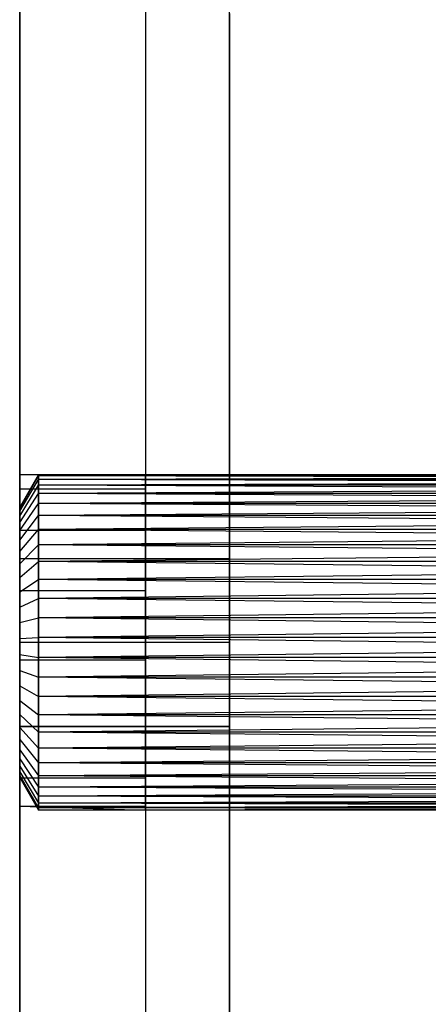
# Model space of a CAD drawing. Extents: x 1 to 115, y -55 to 55.
# Tile 2 of 86: x 0.55 to 5.42, y -4.31 to 7.43. Entities that reach past the tile are written whole.
import ezdxf

# ---------------------------------------------------------------- set-up
doc = ezdxf.new("R2010")
doc.units = 0
doc.header["$LTSCALE"] = 25.4
doc.layers.get('0').update_dxf_attribs({"linetype": 'CONTINUOUS'})

# ---------------------------------------------------------------- blocks, each defined once
blk = doc.blocks.new('NL2500025450_STL')
at = {"color": 0}
for p, q in [((0.55, -55, 243.81), (0.55, 55, 243.81)), ((0.55, 55, 213.81), (0.55, -55, 213.81)), ((0.55, -55, 243.81), (0.55, 55, 243.81)), ((0.55, 55, 213.81), (0.55, -55, 213.81)), ((0.55, 55, 43.81), (0.55, -55, 43.81)), ((0.55, -55, 93.81), (0.55, 55, 93.81)), ((0.55, -55, 93.81), (0.55, 55, 93.81)), ((0.55, 55, 43.81), (0.55, -55, 43.81)), ((2.05, 53.5, 43.81), (2.05, -53.5, 43.81)), ((2.05, 53.5, 92.81), (2.05, -53.5, 92.81)), ((2.05, 53.5, 43.81), (2.05, -53.5, 43.81)), ((2.05, 53.5, 92.81), (2.05, -53.5, 92.81)), ((3.05, -52.5, 45.61), (3.05, 52.5, 45.61)), ((3.05, -52.5, 45.61), (3.05, 52.5, 45.61)), ((3.05, 7.5, 43.81), (3.05, -7.5, 43.81)), ((3.05, 7.5, 43.81), (3.05, -7.5, 43.81)), ((0.55, 1.827, 52.996), (0.55, 2, 53.81)), ((0.55, 2, 53.81), (0.55, 1.827, 54.623)), ((2.05, 2, 53.81), (0.55, 2, 53.81)), ((0.55, 1.827, 52.996), (0.55, 2, 53.81)), ((2.05, 2, 53.81), (0.55, 2, 53.81)), ((0.55, 2, 53.81), (0.55, 1.827, 54.623)), ((0.55, 1.61, 53.81), (0.775, 2, 53.81)), ((0.55, 1.61, 53.81), (0.775, 2, 53.81)), ((0.775, 1.986, 54.046), (0.775, 2, 53.81)), ((0.775, 2, 53.81), (0.775, 1.986, 53.573)), ((0.775, 2, 53.81), (0.775, 1.986, 53.573)), ((0.775, 2, 53.81), (10.55, 1.996, 53.691)), ((10.55, 1.996, 53.928), (0.775, 2, 53.81)), ((0.775, 1.986, 54.046), (0.775, 2, 53.81)), ((10.55, 1.996, 53.928), (0.775, 2, 53.81)), ((10.55, 2, 53.81), (0.775, 2, 53.81)), ((10.55, 2, 53.81), (0.775, 2, 53.81)), ((0.775, 2, 53.81), (10.55, 1.996, 53.691)), ((10.55, 1.996, 53.691), (0.775, 1.986, 53.573)), ((10.55, 1.996, 53.691), (0.775, 1.986, 53.573)), ((10.55, 1.996, 53.928), (0.775, 1.986, 54.046)), ((10.55, 1.996, 53.928), (0.775, 1.986, 54.046)), ((2.05, 1.827, 54.623), (2.05, 2, 53.81)), ((2.05, 2, 53.81), (2.05, 1.827, 52.996)), ((2.05, 2, 53.81), (2.05, 1.827, 52.996)), ((2.05, 1.827, 54.623), (2.05, 2, 53.81)), ((0.55, 1.599, 54), (0.775, 1.986, 54.046)), ((0.55, 1.599, 54), (0.775, 1.986, 54.046)), ((0.55, 1.599, 53.619), (0.775, 1.986, 53.573)), ((0.55, 1.599, 53.619), (0.775, 1.986, 53.573)), ((0.55, 1.565, 54.188), (0.775, 1.944, 54.279)), ((0.55, 1.565, 54.188), (0.775, 1.944, 54.279)), ((0.55, 1.565, 53.431), (0.775, 1.944, 53.34)), ((0.55, 1.565, 53.431), (0.775, 1.944, 53.34)), ((0.775, 1.944, 54.279), (0.775, 1.986, 54.046)), ((0.775, 1.986, 53.573), (0.775, 1.944, 53.34)), ((10.55, 1.986, 53.573), (0.775, 1.986, 53.573)), ((10.55, 1.986, 53.573), (0.775, 1.986, 53.573)), ((10.55, 1.968, 53.456), (0.775, 1.986, 53.573)), ((10.55, 1.968, 53.456), (0.775, 1.986, 53.573)), ((0.775, 1.986, 53.573), (0.775, 1.944, 53.34)), ((10.55, 1.968, 54.163), (0.775, 1.986, 54.046)), ((0.775, 1.944, 54.279), (0.775, 1.986, 54.046)), ((10.55, 1.986, 54.046), (0.775, 1.986, 54.046)), ((10.55, 1.968, 54.163), (0.775, 1.986, 54.046)), ((10.55, 1.986, 54.046), (0.775, 1.986, 54.046)), ((10.55, 1.968, 53.456), (0.775, 1.944, 53.34)), ((10.55, 1.968, 53.456), (0.775, 1.944, 53.34)), ((10.55, 1.968, 54.163), (0.775, 1.944, 54.279)), ((10.55, 1.968, 54.163), (0.775, 1.944, 54.279)), ((0.775, 1.875, 54.506), (0.775, 1.944, 54.279)), ((0.775, 1.944, 53.34), (0.775, 1.875, 53.113)), ((10.55, 1.944, 53.34), (0.775, 1.944, 53.34)), ((10.55, 1.944, 53.34), (0.775, 1.944, 53.34)), ((10.55, 1.913, 53.225), (0.775, 1.944, 53.34)), ((10.55, 1.913, 53.225), (0.775, 1.944, 53.34)), ((0.775, 1.944, 53.34), (0.775, 1.875, 53.113)), ((10.55, 1.913, 54.394), (0.775, 1.944, 54.279)), ((0.775, 1.875, 54.506), (0.775, 1.944, 54.279)), ((10.55, 1.944, 54.279), (0.775, 1.944, 54.279)), ((10.55, 1.913, 54.394), (0.775, 1.944, 54.279)), ((10.55, 1.944, 54.279), (0.775, 1.944, 54.279)), ((10.55, 1.913, 53.225), (0.775, 1.875, 53.113)), ((10.55, 1.913, 53.225), (0.775, 1.875, 53.113)), ((10.55, 1.913, 54.394), (0.775, 1.875, 54.506)), ((10.55, 1.913, 54.394), (0.775, 1.875, 54.506)), ((0.55, 1.509, 54.37), (0.775, 1.875, 54.506)), ((0.55, 1.509, 54.37), (0.775, 1.875, 54.506)), ((0.55, 1.509, 53.249), (0.775, 1.875, 53.113)), ((0.55, 1.509, 53.249), (0.775, 1.875, 53.113)), ((0.55, 1.338, 52.323), (0.55, 1.827, 52.996)), ((0.55, 1.827, 54.623), (0.55, 1.338, 55.296)), ((2.05, 1.827, 52.996), (0.55, 1.827, 52.996)), ((0.55, 1.338, 52.323), (0.55, 1.827, 52.996)), ((2.05, 1.827, 52.996), (0.55, 1.827, 52.996)), ((2.05, 1.827, 54.623), (0.55, 1.827, 54.623)), ((2.05, 1.827, 54.623), (0.55, 1.827, 54.623)), ((0.55, 1.827, 54.623), (0.55, 1.338, 55.296)), ((0.55, 1.432, 54.545), (0.775, 1.779, 54.723)), ((0.55, 1.432, 54.545), (0.775, 1.779, 54.723)), ((0.55, 1.432, 53.074), (0.775, 1.779, 52.896)), ((0.55, 1.432, 53.074), (0.775, 1.779, 52.896)), ((0.775, 1.779, 54.723), (0.775, 1.875, 54.506)), ((0.775, 1.875, 53.113), (0.775, 1.779, 52.896)), ((10.55, 1.875, 53.113), (0.775, 1.875, 53.113)), ((10.55, 1.875, 53.113), (0.775, 1.875, 53.113)), ((10.55, 1.83, 53.003), (0.775, 1.875, 53.113)), ((10.55, 1.83, 53.003), (0.775, 1.875, 53.113)), ((0.775, 1.875, 53.113), (0.775, 1.779, 52.896)), ((10.55, 1.83, 54.616), (0.775, 1.875, 54.506)), ((0.775, 1.779, 54.723), (0.775, 1.875, 54.506)), ((10.55, 1.875, 54.506), (0.775, 1.875, 54.506)), ((10.55, 1.83, 54.616), (0.775, 1.875, 54.506)), ((10.55, 1.875, 54.506), (0.775, 1.875, 54.506)), ((10.55, 1.83, 53.003), (0.775, 1.779, 52.896)), ((10.55, 1.83, 53.003), (0.775, 1.779, 52.896)), ((10.55, 1.83, 54.616), (0.775, 1.779, 54.723)), ((10.55, 1.83, 54.616), (0.775, 1.779, 54.723)), ((0.775, 1.659, 54.927), (0.775, 1.779, 54.723)), ((0.775, 1.779, 52.896), (0.775, 1.659, 52.692)), ((10.55, 1.779, 52.896), (0.775, 1.779, 52.896)), ((10.55, 1.779, 52.896), (0.775, 1.779, 52.896)), ((10.55, 1.722, 52.793), (0.775, 1.779, 52.896)), ((10.55, 1.722, 52.793), (0.775, 1.779, 52.896)), ((0.775, 1.779, 52.896), (0.775, 1.659, 52.692)), ((10.55, 1.722, 54.827), (0.775, 1.779, 54.723)), ((0.775, 1.659, 54.927), (0.775, 1.779, 54.723)), ((10.55, 1.779, 54.723), (0.775, 1.779, 54.723)), ((10.55, 1.722, 54.827), (0.775, 1.779, 54.723)), ((10.55, 1.779, 54.723), (0.775, 1.779, 54.723)), ((2.05, 1.338, 55.296), (2.05, 1.827, 54.623)), ((2.05, 1.827, 52.996), (2.05, 1.338, 52.323)), ((2.05, 1.827, 52.996), (2.05, 1.338, 52.323)), ((2.05, 1.338, 55.296), (2.05, 1.827, 54.623)), ((0.55, 1.335, 54.709), (0.775, 1.659, 54.927)), ((0.55, 1.335, 54.709), (0.775, 1.659, 54.927)), ((0.55, 1.335, 52.91), (0.775, 1.659, 52.692)), ((0.55, 1.335, 52.91), (0.775, 1.659, 52.692)), ((10.55, 1.722, 52.793), (0.775, 1.659, 52.692)), ((10.55, 1.722, 52.793), (0.775, 1.659, 52.692)), ((10.55, 1.722, 54.827), (0.775, 1.659, 54.927)), ((10.55, 1.722, 54.827), (0.775, 1.659, 54.927)), ((0.775, 1.515, 55.115), (0.775, 1.659, 54.927)), ((0.775, 1.659, 52.692), (0.775, 1.515, 52.504)), ((10.55, 1.659, 52.692), (0.775, 1.659, 52.692)), ((10.55, 1.659, 52.692), (0.775, 1.659, 52.692)), ((10.55, 1.59, 52.596), (0.775, 1.659, 52.692)), ((10.55, 1.59, 52.596), (0.775, 1.659, 52.692)), ((0.775, 1.659, 52.692), (0.775, 1.515, 52.504)), ((10.55, 1.59, 55.023), (0.775, 1.659, 54.927)), ((0.775, 1.515, 55.115), (0.775, 1.659, 54.927)), ((10.55, 1.659, 54.927), (0.775, 1.659, 54.927)), ((10.55, 1.59, 55.023), (0.775, 1.659, 54.927)), ((10.55, 1.659, 54.927), (0.775, 1.659, 54.927)), ((0.55, 1.599, 54), (0.55, 1.61, 53.81)), ((0.55, 1.61, 53.81), (0.55, 1.599, 53.619)), ((0.55, 1.599, 54), (0.55, 1.61, 53.81)), ((0.55, 1.61, 53.81), (0.55, 1.599, 53.619)), ((0.55, 1.599, 53.619), (0.55, 1.565, 53.431)), ((0.55, 1.565, 54.188), (0.55, 1.599, 54)), ((0.55, 1.565, 54.188), (0.55, 1.599, 54)), ((0.55, 1.599, 53.619), (0.55, 1.565, 53.431)), ((0.55, 1.565, 53.431), (0.55, 1.509, 53.249)), ((0.55, 1.509, 54.37), (0.55, 1.565, 54.188)), ((0.55, 1.509, 54.37), (0.55, 1.565, 54.188)), ((0.55, 1.565, 53.431), (0.55, 1.509, 53.249)), ((10.55, 1.59, 52.596), (0.775, 1.515, 52.504)), ((10.55, 1.59, 52.596), (0.775, 1.515, 52.504)), ((10.55, 1.59, 55.023), (0.775, 1.515, 55.115)), ((10.55, 1.59, 55.023), (0.775, 1.515, 55.115)), ((0.55, 1.22, 54.861), (0.775, 1.515, 55.115)), ((0.55, 1.22, 54.861), (0.775, 1.515, 55.115)), ((0.55, 1.22, 52.759), (0.775, 1.515, 52.504)), ((0.55, 1.22, 52.759), (0.775, 1.515, 52.504)), ((0.55, 1.509, 53.249), (0.55, 1.432, 53.074)), ((0.55, 1.432, 54.545), (0.55, 1.509, 54.37)), ((0.55, 1.432, 54.545), (0.55, 1.509, 54.37)), ((0.55, 1.509, 53.249), (0.55, 1.432, 53.074)), ((0.55, 1.432, 53.074), (0.55, 1.335, 52.91)), ((0.55, 1.335, 54.709), (0.55, 1.432, 54.545)), ((0.55, 1.335, 54.709), (0.55, 1.432, 54.545)), ((0.55, 1.432, 53.074), (0.55, 1.335, 52.91)), ((0.775, 1.35, 55.285), (0.775, 1.515, 55.115)), ((0.775, 1.515, 52.504), (0.775, 1.35, 52.334)), ((10.55, 1.515, 52.504), (0.775, 1.515, 52.504)), ((10.55, 1.515, 52.504), (0.775, 1.515, 52.504)), ((10.55, 1.435, 52.416), (0.775, 1.515, 52.504)), ((10.55, 1.435, 52.416), (0.775, 1.515, 52.504)), ((0.775, 1.515, 52.504), (0.775, 1.35, 52.334)), ((10.55, 1.435, 55.203), (0.775, 1.515, 55.115)), ((0.775, 1.35, 55.285), (0.775, 1.515, 55.115)), ((10.55, 1.515, 55.115), (0.775, 1.515, 55.115)), ((10.55, 1.435, 55.203), (0.775, 1.515, 55.115)), ((10.55, 1.515, 55.115), (0.775, 1.515, 55.115)), ((10.55, 1.435, 52.416), (0.775, 1.35, 52.334)), ((10.55, 1.435, 52.416), (0.775, 1.35, 52.334)), ((10.55, 1.435, 55.203), (0.775, 1.35, 55.285)), ((10.55, 1.435, 55.203), (0.775, 1.35, 55.285)), ((0.55, 1.087, 54.997), (0.775, 1.35, 55.285)), ((0.55, 1.087, 54.997), (0.775, 1.35, 55.285)), ((0.55, 1.087, 52.622), (0.775, 1.35, 52.334)), ((0.55, 1.087, 52.622), (0.775, 1.35, 52.334)), ((0.55, 0.618, 51.907), (0.55, 1.338, 52.323)), ((0.55, 1.338, 55.296), (0.55, 0.618, 55.712)), ((2.05, 1.338, 52.323), (0.55, 1.338, 52.323)), ((0.55, 0.618, 51.907), (0.55, 1.338, 52.323)), ((2.05, 1.338, 52.323), (0.55, 1.338, 52.323)), ((2.05, 1.338, 55.296), (0.55, 1.338, 55.296)), ((2.05, 1.338, 55.296), (0.55, 1.338, 55.296)), ((0.55, 1.338, 55.296), (0.55, 0.618, 55.712)), ((0.55, 1.335, 52.91), (0.55, 1.22, 52.759)), ((0.55, 1.22, 54.861), (0.55, 1.335, 54.709)), ((0.55, 1.22, 54.861), (0.55, 1.335, 54.709)), ((0.55, 1.335, 52.91), (0.55, 1.22, 52.759)), ((0.775, 1.166, 55.435), (0.775, 1.35, 55.285)), ((0.775, 1.35, 52.334), (0.775, 1.166, 52.185)), ((10.55, 1.35, 52.334), (0.775, 1.35, 52.334)), ((10.55, 1.35, 52.334), (0.775, 1.35, 52.334)), ((10.55, 1.26, 52.257), (0.775, 1.35, 52.334)), ((10.55, 1.26, 52.257), (0.775, 1.35, 52.334)), ((0.775, 1.35, 52.334), (0.775, 1.166, 52.185)), ((10.55, 1.26, 55.363), (0.775, 1.35, 55.285)), ((0.775, 1.166, 55.435), (0.775, 1.35, 55.285)), ((10.55, 1.35, 55.285), (0.775, 1.35, 55.285)), ((10.55, 1.26, 55.363), (0.775, 1.35, 55.285)), ((10.55, 1.35, 55.285), (0.775, 1.35, 55.285)), ((2.05, 0.618, 55.712), (2.05, 1.338, 55.296)), ((2.05, 1.338, 52.323), (2.05, 0.618, 51.907)), ((2.05, 1.338, 52.323), (2.05, 0.618, 51.907)), ((2.05, 0.618, 55.712), (2.05, 1.338, 55.296)), ((0.55, 1.22, 52.759), (0.55, 1.087, 52.622)), ((0.55, 1.087, 54.997), (0.55, 1.22, 54.861)), ((0.55, 1.087, 54.997), (0.55, 1.22, 54.861)), ((0.55, 1.22, 52.759), (0.55, 1.087, 52.622)), ((10.55, 1.26, 52.257), (0.775, 1.166, 52.185)), ((10.55, 1.26, 52.257), (0.775, 1.166, 52.185)), ((10.55, 1.26, 55.363), (0.775, 1.166, 55.435)), ((10.55, 1.26, 55.363), (0.775, 1.166, 55.435)), ((0.55, 0.939, 55.118), (0.775, 1.166, 55.435)), ((0.55, 0.939, 55.118), (0.775, 1.166, 55.435)), ((0.55, 0.939, 52.501), (0.775, 1.166, 52.185)), ((0.55, 0.939, 52.501), (0.775, 1.166, 52.185)), ((0.55, 1.087, 52.622), (0.55, 0.939, 52.501)), ((0.55, 0.939, 55.118), (0.55, 1.087, 54.997)), ((0.55, 0.939, 55.118), (0.55, 1.087, 54.997)), ((0.55, 1.087, 52.622), (0.55, 0.939, 52.501)), ((0.775, 0.966, 55.561), (0.775, 1.166, 55.435)), ((0.775, 1.166, 52.185), (0.775, 0.966, 52.058)), ((10.55, 1.166, 52.185), (0.775, 1.166, 52.185)), ((10.55, 1.166, 52.185), (0.775, 1.166, 52.185)), ((10.55, 1.068, 52.118), (0.775, 1.166, 52.185)), ((10.55, 1.068, 52.118), (0.775, 1.166, 52.185)), ((0.775, 1.166, 52.185), (0.775, 0.966, 52.058)), ((10.55, 1.068, 55.501), (0.775, 1.166, 55.435)), ((0.775, 0.966, 55.561), (0.775, 1.166, 55.435)), ((10.55, 1.166, 55.435), (0.775, 1.166, 55.435)), ((10.55, 1.068, 55.501), (0.775, 1.166, 55.435)), ((10.55, 1.166, 55.435), (0.775, 1.166, 55.435)), ((10.55, 1.068, 52.118), (0.775, 0.966, 52.058)), ((10.55, 1.068, 52.118), (0.775, 0.966, 52.058)), ((10.55, 1.068, 55.501), (0.775, 0.966, 55.561)), ((10.55, 1.068, 55.501), (0.775, 0.966, 55.561)), ((0.55, 0, 52.655), (0.55, 1, 53.232)), ((0.55, 1, 53.232), (0.55, 1, 54.387)), ((0.55, 1, 54.387), (0.55, 0, 54.964)), ((3.05, 1, 53.232), (0.55, 1, 53.232)), ((0.55, 0, 52.655), (0.55, 1, 53.232)), ((3.05, 1, 54.387), (0.55, 1, 54.387)), ((0.55, 1, 53.232), (0.55, 1, 54.387)), ((3.05, 1, 53.232), (0.55, 1, 53.232)), ((0.55, 1, 54.387), (0.55, 0, 54.964)), ((3.05, 1, 54.387), (0.55, 1, 54.387)), ((0.55, 0.777, 55.22), (0.775, 0.966, 55.561)), ((0.55, 0.777, 55.22), (0.775, 0.966, 55.561)), ((0.55, 0.777, 52.4), (0.775, 0.966, 52.058)), ((0.55, 0.777, 52.4), (0.775, 0.966, 52.058)), ((0.775, 0.752, 55.663), (0.775, 0.966, 55.561)), ((0.775, 0.966, 52.058), (0.775, 0.752, 51.956)), ((10.55, 0.966, 52.058), (0.775, 0.966, 52.058)), ((10.55, 0.966, 52.058), (0.775, 0.966, 52.058)), ((10.55, 0.86, 52.004), (0.775, 0.966, 52.058)), ((10.55, 0.86, 52.004), (0.775, 0.966, 52.058)), ((0.775, 0.966, 52.058), (0.775, 0.752, 51.956)), ((10.55, 0.86, 55.615), (0.775, 0.966, 55.561)), ((0.775, 0.752, 55.663), (0.775, 0.966, 55.561)), ((10.55, 0.966, 55.561), (0.775, 0.966, 55.561)), ((10.55, 0.86, 55.615), (0.775, 0.966, 55.561)), ((10.55, 0.966, 55.561), (0.775, 0.966, 55.561)), ((3.05, 0, 52.655), (3.05, 1, 53.232)), ((3.05, 1, 53.232), (3.05, 1, 54.387)), ((3.05, 1, 54.387), (3.05, 0, 54.964)), ((3.05, 0, 52.655), (3.05, 1, 53.232)), ((3.05, 1, 54.387), (3.05, 0, 54.964)), ((3.05, 1, 53.232), (3.05, 1, 54.387)), ((0.55, 0.939, 52.501), (0.55, 0.777, 52.4)), ((0.55, 0.777, 55.22), (0.55, 0.939, 55.118)), ((0.55, 0.777, 55.22), (0.55, 0.939, 55.118)), ((0.55, 0.939, 52.501), (0.55, 0.777, 52.4)), ((10.55, 0.86, 52.004), (0.775, 0.752, 51.956)), ((10.55, 0.86, 52.004), (0.775, 0.752, 51.956)), ((10.55, 0.86, 55.615), (0.775, 0.752, 55.663)), ((10.55, 0.86, 55.615), (0.775, 0.752, 55.663)), ((0.55, 0.777, 52.4), (0.55, 0.605, 52.318)), ((0.55, 0.605, 55.302), (0.55, 0.777, 55.22)), ((0.55, 0.605, 55.302), (0.55, 0.777, 55.22)), ((0.55, 0.777, 52.4), (0.55, 0.605, 52.318)), ((0.55, 0.605, 55.302), (0.775, 0.752, 55.663)), ((0.55, 0.605, 55.302), (0.775, 0.752, 55.663)), ((0.55, 0.605, 52.318), (0.775, 0.752, 51.956)), ((0.55, 0.605, 52.318), (0.775, 0.752, 51.956)), ((0.775, 0.527, 55.739), (0.775, 0.752, 55.663)), ((0.775, 0.752, 51.956), (0.775, 0.527, 51.88)), ((10.55, 0.752, 51.956), (0.775, 0.752, 51.956)), ((10.55, 0.752, 51.956), (0.775, 0.752, 51.956)), ((10.55, 0.641, 51.915), (0.775, 0.752, 51.956)), ((10.55, 0.641, 51.915), (0.775, 0.752, 51.956)), ((0.775, 0.752, 51.956), (0.775, 0.527, 51.88)), ((10.55, 0.641, 55.704), (0.775, 0.752, 55.663)), ((0.775, 0.527, 55.739), (0.775, 0.752, 55.663)), ((10.55, 0.752, 55.663), (0.775, 0.752, 55.663)), ((10.55, 0.641, 55.704), (0.775, 0.752, 55.663)), ((10.55, 0.752, 55.663), (0.775, 0.752, 55.663)), ((0.55, -0.209, 51.821), (0.55, 0.618, 51.907)), ((0.55, 0.618, 55.712), (0.55, -0.209, 55.799)), ((2.05, 0.618, 51.907), (0.55, 0.618, 51.907)), ((0.55, -0.209, 51.821), (0.55, 0.618, 51.907)), ((2.05, 0.618, 51.907), (0.55, 0.618, 51.907)), ((2.05, 0.618, 55.712), (0.55, 0.618, 55.712)), ((2.05, 0.618, 55.712), (0.55, 0.618, 55.712)), ((0.55, 0.618, 55.712), (0.55, -0.209, 55.799)), ((0.55, 0.605, 52.318), (0.55, 0.424, 52.257)), ((0.55, 0.424, 55.363), (0.55, 0.605, 55.302)), ((0.55, 0.424, 55.363), (0.55, 0.605, 55.302)), ((0.55, 0.605, 52.318), (0.55, 0.424, 52.257)), ((10.55, 0.641, 51.915), (0.775, 0.527, 51.88)), ((10.55, 0.641, 51.915), (0.775, 0.527, 51.88)), ((10.55, 0.641, 55.704), (0.775, 0.527, 55.739)), ((10.55, 0.641, 55.704), (0.775, 0.527, 55.739)), ((2.05, -0.209, 55.799), (2.05, 0.618, 55.712)), ((2.05, 0.618, 51.907), (2.05, -0.209, 51.821)), ((2.05, 0.618, 51.907), (2.05, -0.209, 51.821)), ((2.05, -0.209, 55.799), (2.05, 0.618, 55.712)), ((0.55, 0.424, 55.363), (0.775, 0.527, 55.739)), ((0.55, 0.424, 55.363), (0.775, 0.527, 55.739)), ((0.55, 0.424, 52.257), (0.775, 0.527, 51.88)), ((0.55, 0.424, 52.257), (0.775, 0.527, 51.88)), ((0.775, 0.295, 55.788), (0.775, 0.527, 55.739)), ((0.775, 0.527, 51.88), (0.775, 0.295, 51.831)), ((10.55, 0.527, 51.88), (0.775, 0.527, 51.88)), ((10.55, 0.527, 51.88), (0.775, 0.527, 51.88)), ((10.55, 0.412, 51.852), (0.775, 0.527, 51.88)), ((10.55, 0.412, 51.852), (0.775, 0.527, 51.88)), ((0.775, 0.527, 51.88), (0.775, 0.295, 51.831)), ((10.55, 0.412, 55.767), (0.775, 0.527, 55.739)), ((0.775, 0.295, 55.788), (0.775, 0.527, 55.739)), ((10.55, 0.527, 55.739), (0.775, 0.527, 55.739)), ((10.55, 0.412, 55.767), (0.775, 0.527, 55.739)), ((10.55, 0.527, 55.739), (0.775, 0.527, 55.739)), ((0.55, 0.424, 52.257), (0.55, 0.238, 52.217)), ((0.55, 0.238, 55.402), (0.55, 0.424, 55.363)), ((0.55, 0.238, 55.402), (0.55, 0.424, 55.363)), ((0.55, 0.424, 52.257), (0.55, 0.238, 52.217)), ((10.55, 0.412, 51.852), (0.775, 0.295, 51.831)), ((10.55, 0.412, 51.852), (0.775, 0.295, 51.831)), ((10.55, 0.412, 55.767), (0.775, 0.295, 55.788)), ((10.55, 0.412, 55.767), (0.775, 0.295, 55.788)), ((0.55, 0.238, 55.402), (0.775, 0.295, 55.788)), ((0.55, 0.238, 55.402), (0.775, 0.295, 55.788)), ((0.55, 0.238, 52.217), (0.775, 0.295, 51.831)), ((0.55, 0.238, 52.217), (0.775, 0.295, 51.831)), ((0.55, 0.238, 52.217), (0.55, 0.048, 52.2)), ((0.55, 0.048, 55.419), (0.55, 0.238, 55.402)), ((0.55, 0.048, 55.419), (0.55, 0.238, 55.402)), ((0.55, 0.238, 52.217), (0.55, 0.048, 52.2)), ((0.775, 0.059, 55.809), (0.775, 0.295, 55.788)), ((0.775, 0.295, 51.831), (0.775, 0.059, 51.81)), ((10.55, 0.295, 51.831), (0.775, 0.295, 51.831)), ((10.55, 0.295, 51.831), (0.775, 0.295, 51.831)), ((10.55, 0.178, 51.817), (0.775, 0.295, 51.831)), ((10.55, 0.178, 51.817), (0.775, 0.295, 51.831)), ((0.775, 0.295, 51.831), (0.775, 0.059, 51.81)), ((10.55, 0.178, 55.802), (0.775, 0.295, 55.788)), ((0.775, 0.059, 55.809), (0.775, 0.295, 55.788)), ((10.55, 0.295, 55.788), (0.775, 0.295, 55.788)), ((10.55, 0.178, 55.802), (0.775, 0.295, 55.788)), ((10.55, 0.295, 55.788), (0.775, 0.295, 55.788)), ((10.55, 0.178, 51.817), (0.775, 0.059, 51.81)), ((10.55, 0.178, 51.817), (0.775, 0.059, 51.81)), ((10.55, 0.178, 55.802), (0.775, 0.059, 55.809)), ((10.55, 0.178, 55.802), (0.775, 0.059, 55.809)), ((0.55, 0.048, 55.419), (0.775, 0.059, 55.809)), ((0.55, 0.048, 55.419), (0.775, 0.059, 55.809)), ((0.55, 0.048, 52.2), (0.775, 0.059, 51.81)), ((0.55, 0.048, 52.2), (0.775, 0.059, 51.81)), ((0.55, 0.048, 52.2), (0.55, -0.143, 52.206)), ((0.55, -0.143, 55.413), (0.55, 0.048, 55.419)), ((0.55, -0.143, 55.413), (0.55, 0.048, 55.419)), ((0.55, 0.048, 52.2), (0.55, -0.143, 52.206)), ((0.775, -0.178, 55.802), (0.775, 0.059, 55.809)), ((0.775, 0.059, 51.81), (0.775, -0.178, 51.817)), ((10.55, 0.059, 51.81), (0.775, 0.059, 51.81)), ((10.55, 0.059, 51.81), (0.775, 0.059, 51.81)), ((10.55, -0.059, 51.81), (0.775, 0.059, 51.81)), ((10.55, -0.059, 51.81), (0.775, 0.059, 51.81)), ((0.775, 0.059, 51.81), (0.775, -0.178, 51.817)), ((10.55, -0.059, 55.809), (0.775, 0.059, 55.809)), ((0.775, -0.178, 55.802), (0.775, 0.059, 55.809)), ((10.55, 0.059, 55.809), (0.775, 0.059, 55.809)), ((10.55, -0.059, 55.809), (0.775, 0.059, 55.809)), ((10.55, 0.059, 55.809), (0.775, 0.059, 55.809)), ((0.55, 0, 54.964), (0.55, -1, 54.387)), ((0.55, -1, 53.232), (0.55, 0, 52.655)), ((3.05, 0, 52.655), (0.55, 0, 52.655)), ((0.55, -1, 53.232), (0.55, 0, 52.655)), ((3.05, 0, 52.655), (0.55, 0, 52.655)), ((3.05, 0, 54.964), (0.55, 0, 54.964)), ((0.55, 0, 54.964), (0.55, -1, 54.387)), ((3.05, 0, 54.964), (0.55, 0, 54.964)), ((10.55, -0.059, 51.81), (0.775, -0.178, 51.817)), ((10.55, -0.059, 51.81), (0.775, -0.178, 51.817)), ((10.55, -0.059, 55.809), (0.775, -0.178, 55.802)), ((10.55, -0.059, 55.809), (0.775, -0.178, 55.802)), ((3.05, -1, 53.232), (3.05, 0, 52.655)), ((3.05, 0, 54.964), (3.05, -1, 54.387)), ((3.05, -1, 53.232), (3.05, 0, 52.655)), ((3.05, 0, 54.964), (3.05, -1, 54.387)), ((0.55, -0.143, 52.206), (0.55, -0.332, 52.234)), ((0.55, -0.332, 55.385), (0.55, -0.143, 55.413)), ((0.55, -0.143, 55.413), (0.775, -0.178, 55.802)), ((0.55, -0.332, 55.385), (0.55, -0.143, 55.413)), ((0.55, -0.143, 55.413), (0.775, -0.178, 55.802)), ((0.55, -0.143, 52.206), (0.55, -0.332, 52.234)), ((0.55, -0.143, 52.206), (0.775, -0.178, 51.817)), ((0.55, -0.143, 52.206), (0.775, -0.178, 51.817)), ((0.55, -0.209, 55.799), (0.55, -1, 55.542)), ((0.55, -1, 52.078), (0.55, -0.209, 51.821)), ((2.05, -0.209, 51.821), (0.55, -0.209, 51.821)), ((0.55, -1, 52.078), (0.55, -0.209, 51.821)), ((2.05, -0.209, 51.821), (0.55, -0.209, 51.821)), ((2.05, -0.209, 55.799), (0.55, -0.209, 55.799)), ((2.05, -0.209, 55.799), (0.55, -0.209, 55.799)), ((0.55, -0.209, 55.799), (0.55, -1, 55.542)), ((0.775, -0.412, 55.767), (0.775, -0.178, 55.802)), ((0.775, -0.178, 51.817), (0.775, -0.412, 51.852)), ((10.55, -0.178, 51.817), (0.775, -0.178, 51.817)), ((10.55, -0.178, 51.817), (0.775, -0.178, 51.817)), ((10.55, -0.295, 51.831), (0.775, -0.178, 51.817)), ((10.55, -0.295, 51.831), (0.775, -0.178, 51.817)), ((0.775, -0.178, 51.817), (0.775, -0.412, 51.852)), ((10.55, -0.295, 55.788), (0.775, -0.178, 55.802)), ((0.775, -0.412, 55.767), (0.775, -0.178, 55.802)), ((10.55, -0.178, 55.802), (0.775, -0.178, 55.802)), ((10.55, -0.295, 55.788), (0.775, -0.178, 55.802)), ((10.55, -0.178, 55.802), (0.775, -0.178, 55.802)), ((2.05, -1, 55.542), (2.05, -0.209, 55.799)), ((2.05, -0.209, 51.821), (2.05, -1, 52.078)), ((2.05, -0.209, 51.821), (2.05, -1, 52.078)), ((2.05, -1, 55.542), (2.05, -0.209, 55.799)), ((0.55, -0.332, 52.234), (0.55, -0.516, 52.284)), ((0.55, -0.516, 55.335), (0.55, -0.332, 55.385)), ((0.55, -0.332, 55.385), (0.775, -0.412, 55.767)), ((0.55, -0.516, 55.335), (0.55, -0.332, 55.385)), ((0.55, -0.332, 55.385), (0.775, -0.412, 55.767)), ((0.55, -0.332, 52.234), (0.55, -0.516, 52.284)), ((0.55, -0.332, 52.234), (0.775, -0.412, 51.852)), ((0.55, -0.332, 52.234), (0.775, -0.412, 51.852)), ((10.55, -0.295, 51.831), (0.775, -0.412, 51.852)), ((10.55, -0.295, 51.831), (0.775, -0.412, 51.852)), ((10.55, -0.295, 55.788), (0.775, -0.412, 55.767)), ((10.55, -0.295, 55.788), (0.775, -0.412, 55.767)), ((0.775, -0.641, 55.704), (0.775, -0.412, 55.767)), ((0.775, -0.412, 51.852), (0.775, -0.641, 51.915)), ((10.55, -0.412, 51.852), (0.775, -0.412, 51.852)), ((10.55, -0.412, 51.852), (0.775, -0.412, 51.852)), ((10.55, -0.527, 51.88), (0.775, -0.412, 51.852)), ((10.55, -0.527, 51.88), (0.775, -0.412, 51.852)), ((0.775, -0.412, 51.852), (0.775, -0.641, 51.915)), ((10.55, -0.527, 55.739), (0.775, -0.412, 55.767)), ((0.775, -0.641, 55.704), (0.775, -0.412, 55.767)), ((10.55, -0.412, 55.767), (0.775, -0.412, 55.767)), ((10.55, -0.527, 55.739), (0.775, -0.412, 55.767)), ((10.55, -0.412, 55.767), (0.775, -0.412, 55.767)), ((0.55, -0.516, 52.284), (0.55, -0.692, 52.356)), ((0.55, -0.692, 55.263), (0.55, -0.516, 55.335)), ((0.55, -0.516, 55.335), (0.775, -0.641, 55.704)), ((0.55, -0.692, 55.263), (0.55, -0.516, 55.335)), ((0.55, -0.516, 55.335), (0.775, -0.641, 55.704)), ((0.55, -0.516, 52.284), (0.55, -0.692, 52.356)), ((0.55, -0.516, 52.284), (0.775, -0.641, 51.915)), ((0.55, -0.516, 52.284), (0.775, -0.641, 51.915)), ((10.55, -0.527, 51.88), (0.775, -0.641, 51.915)), ((10.55, -0.527, 51.88), (0.775, -0.641, 51.915)), ((10.55, -0.527, 55.739), (0.775, -0.641, 55.704)), ((10.55, -0.527, 55.739), (0.775, -0.641, 55.704)), ((0.55, -0.692, 52.356), (0.55, -0.859, 52.448)), ((0.55, -0.859, 55.171), (0.55, -0.692, 55.263)), ((0.55, -0.692, 55.263), (0.775, -0.86, 55.615)), ((0.55, -0.859, 55.171), (0.55, -0.692, 55.263)), ((0.55, -0.692, 55.263), (0.775, -0.86, 55.615)), ((0.55, -0.692, 52.356), (0.55, -0.859, 52.448)), ((0.55, -0.692, 52.356), (0.775, -0.86, 52.004)), ((0.55, -0.692, 52.356), (0.775, -0.86, 52.004)), ((0.775, -0.86, 55.615), (0.775, -0.641, 55.704)), ((0.775, -0.641, 51.915), (0.775, -0.86, 52.004)), ((10.55, -0.641, 51.915), (0.775, -0.641, 51.915)), ((10.55, -0.641, 51.915), (0.775, -0.641, 51.915)), ((10.55, -0.752, 51.956), (0.775, -0.641, 51.915)), ((10.55, -0.752, 51.956), (0.775, -0.641, 51.915)), ((0.775, -0.641, 51.915), (0.775, -0.86, 52.004)), ((10.55, -0.752, 55.663), (0.775, -0.641, 55.704)), ((0.775, -0.86, 55.615), (0.775, -0.641, 55.704)), ((10.55, -0.641, 55.704), (0.775, -0.641, 55.704)), ((10.55, -0.752, 55.663), (0.775, -0.641, 55.704)), ((10.55, -0.641, 55.704), (0.775, -0.641, 55.704)), ((10.55, -0.752, 51.956), (0.775, -0.86, 52.004)), ((10.55, -0.752, 51.956), (0.775, -0.86, 52.004)), ((10.55, -0.752, 55.663), (0.775, -0.86, 55.615)), ((10.55, -0.752, 55.663), (0.775, -0.86, 55.615)), ((0.55, -0.859, 52.448), (0.55, -1.014, 52.559)), ((0.55, -1.014, 55.06), (0.55, -0.859, 55.171)), ((0.55, -0.859, 55.171), (0.775, -1.068, 55.501)), ((0.55, -1.014, 55.06), (0.55, -0.859, 55.171)), ((0.55, -0.859, 55.171), (0.775, -1.068, 55.501)), ((0.55, -0.859, 52.448), (0.55, -1.014, 52.559)), ((0.55, -0.859, 52.448), (0.775, -1.068, 52.118)), ((0.55, -0.859, 52.448), (0.775, -1.068, 52.118)), ((0.775, -1.068, 55.501), (0.775, -0.86, 55.615)), ((0.775, -0.86, 52.004), (0.775, -1.068, 52.118)), ((10.55, -0.86, 52.004), (0.775, -0.86, 52.004)), ((10.55, -0.86, 52.004), (0.775, -0.86, 52.004)), ((10.55, -0.966, 52.058), (0.775, -0.86, 52.004)), ((10.55, -0.966, 52.058), (0.775, -0.86, 52.004)), ((0.775, -0.86, 52.004), (0.775, -1.068, 52.118)), ((10.55, -0.966, 55.561), (0.775, -0.86, 55.615)), ((0.775, -1.068, 55.501), (0.775, -0.86, 55.615)), ((10.55, -0.86, 55.615), (0.775, -0.86, 55.615)), ((10.55, -0.966, 55.561), (0.775, -0.86, 55.615)), ((10.55, -0.86, 55.615), (0.775, -0.86, 55.615)), ((0.55, -1, 55.542), (0.55, -1.618, 54.985)), ((0.55, -1.618, 52.634), (0.55, -1, 52.078)), ((2.05, -1, 52.078), (0.55, -1, 52.078)), ((0.55, -1.618, 52.634), (0.55, -1, 52.078)), ((2.05, -1, 52.078), (0.55, -1, 52.078)), ((2.05, -1, 55.542), (0.55, -1, 55.542)), ((2.05, -1, 55.542), (0.55, -1, 55.542)), ((0.55, -1, 55.542), (0.55, -1.618, 54.985)), ((0.55, -1, 54.387), (0.55, -1, 53.232)), ((0.55, -1, 53.232), (3.05, -1, 53.232)), ((3.05, -1, 54.387), (0.55, -1, 54.387)), ((0.55, -1, 53.232), (3.05, -1, 53.232)), ((0.55, -1, 54.387), (0.55, -1, 53.232)), ((3.05, -1, 54.387), (0.55, -1, 54.387)), ((0.55, -1.014, 52.559), (0.55, -1.155, 52.688)), ((0.55, -1.155, 54.931), (0.55, -1.014, 55.06)), ((0.55, -1.014, 55.06), (0.775, -1.26, 55.363)), ((0.55, -1.155, 54.931), (0.55, -1.014, 55.06)), ((0.55, -1.014, 55.06), (0.775, -1.26, 55.363)), ((0.55, -1.014, 52.559), (0.55, -1.155, 52.688)), ((0.55, -1.014, 52.559), (0.775, -1.26, 52.257)), ((0.55, -1.014, 52.559), (0.775, -1.26, 52.257)), ((10.55, -0.966, 52.058), (0.775, -1.068, 52.118)), ((10.55, -0.966, 52.058), (0.775, -1.068, 52.118)), ((10.55, -0.966, 55.561), (0.775, -1.068, 55.501)), ((10.55, -0.966, 55.561), (0.775, -1.068, 55.501)), ((2.05, -1.618, 54.985), (2.05, -1, 55.542)), ((2.05, -1, 52.078), (2.05, -1.618, 52.634)), ((2.05, -1, 52.078), (2.05, -1.618, 52.634)), ((2.05, -1.618, 54.985), (2.05, -1, 55.542)), ((3.05, -1, 54.387), (3.05, -1, 53.232)), ((3.05, -1, 54.387), (3.05, -1, 53.232)), ((0.55, -1.155, 52.688), (0.55, -1.28, 52.833)), ((0.55, -1.28, 54.787), (0.55, -1.155, 54.931)), ((0.55, -1.155, 54.931), (0.775, -1.435, 55.203)), ((0.55, -1.28, 54.787), (0.55, -1.155, 54.931)), ((0.55, -1.155, 54.931), (0.775, -1.435, 55.203)), ((0.55, -1.155, 52.688), (0.55, -1.28, 52.833)), ((0.55, -1.155, 52.688), (0.775, -1.435, 52.416)), ((0.55, -1.155, 52.688), (0.775, -1.435, 52.416)), ((0.775, -1.26, 55.363), (0.775, -1.068, 55.501)), ((0.775, -1.068, 52.118), (0.775, -1.26, 52.257)), ((10.55, -1.068, 52.118), (0.775, -1.068, 52.118)), ((10.55, -1.068, 52.118), (0.775, -1.068, 52.118)), ((10.55, -1.166, 52.185), (0.775, -1.068, 52.118)), ((10.55, -1.166, 52.185), (0.775, -1.068, 52.118)), ((0.775, -1.068, 52.118), (0.775, -1.26, 52.257)), ((10.55, -1.166, 55.435), (0.775, -1.068, 55.501)), ((0.775, -1.26, 55.363), (0.775, -1.068, 55.501)), ((10.55, -1.068, 55.501), (0.775, -1.068, 55.501)), ((10.55, -1.166, 55.435), (0.775, -1.068, 55.501)), ((10.55, -1.068, 55.501), (0.775, -1.068, 55.501)), ((10.55, -1.166, 52.185), (0.775, -1.26, 52.257)), ((10.55, -1.166, 52.185), (0.775, -1.26, 52.257)), ((10.55, -1.166, 55.435), (0.775, -1.26, 55.363)), ((10.55, -1.166, 55.435), (0.775, -1.26, 55.363)), ((0.55, -1.28, 52.833), (0.55, -1.386, 52.991)), ((0.55, -1.386, 54.628), (0.55, -1.28, 54.787)), ((0.55, -1.28, 54.787), (0.775, -1.59, 55.023)), ((0.55, -1.386, 54.628), (0.55, -1.28, 54.787)), ((0.55, -1.28, 54.787), (0.775, -1.59, 55.023)), ((0.55, -1.28, 52.833), (0.55, -1.386, 52.991)), ((0.55, -1.28, 52.833), (0.775, -1.59, 52.596)), ((0.55, -1.28, 52.833), (0.775, -1.59, 52.596)), ((0.775, -1.435, 55.203), (0.775, -1.26, 55.363)), ((0.775, -1.26, 52.257), (0.775, -1.435, 52.416)), ((10.55, -1.26, 52.257), (0.775, -1.26, 52.257)), ((10.55, -1.26, 52.257), (0.775, -1.26, 52.257)), ((10.55, -1.35, 52.334), (0.775, -1.26, 52.257)), ((10.55, -1.35, 52.334), (0.775, -1.26, 52.257)), ((0.775, -1.26, 52.257), (0.775, -1.435, 52.416)), ((10.55, -1.35, 55.285), (0.775, -1.26, 55.363)), ((0.775, -1.435, 55.203), (0.775, -1.26, 55.363)), ((10.55, -1.26, 55.363), (0.775, -1.26, 55.363)), ((10.55, -1.35, 55.285), (0.775, -1.26, 55.363)), ((10.55, -1.26, 55.363), (0.775, -1.26, 55.363)), ((0.55, -1.386, 52.991), (0.55, -1.473, 53.161)), ((0.55, -1.473, 54.459), (0.55, -1.386, 54.628)), ((0.55, -1.386, 54.628), (0.775, -1.722, 54.827)), ((0.55, -1.473, 54.459), (0.55, -1.386, 54.628)), ((0.55, -1.386, 54.628), (0.775, -1.722, 54.827)), ((0.55, -1.386, 52.991), (0.55, -1.473, 53.161)), ((0.55, -1.386, 52.991), (0.775, -1.722, 52.793)), ((0.55, -1.386, 52.991), (0.775, -1.722, 52.793)), ((10.55, -1.35, 52.334), (0.775, -1.435, 52.416)), ((10.55, -1.35, 52.334), (0.775, -1.435, 52.416)), ((10.55, -1.35, 55.285), (0.775, -1.435, 55.203)), ((10.55, -1.35, 55.285), (0.775, -1.435, 55.203)), ((0.55, -1.473, 53.161), (0.55, -1.54, 53.339)), ((0.55, -1.54, 54.28), (0.55, -1.473, 54.459)), ((0.55, -1.473, 54.459), (0.775, -1.83, 54.616)), ((0.55, -1.54, 54.28), (0.55, -1.473, 54.459)), ((0.55, -1.473, 54.459), (0.775, -1.83, 54.616)), ((0.55, -1.473, 53.161), (0.55, -1.54, 53.339)), ((0.55, -1.473, 53.161), (0.775, -1.83, 53.003)), ((0.55, -1.473, 53.161), (0.775, -1.83, 53.003)), ((0.775, -1.59, 55.023), (0.775, -1.435, 55.203)), ((0.775, -1.435, 52.416), (0.775, -1.59, 52.596)), ((10.55, -1.435, 52.416), (0.775, -1.435, 52.416)), ((10.55, -1.435, 52.416), (0.775, -1.435, 52.416)), ((10.55, -1.515, 52.504), (0.775, -1.435, 52.416)), ((10.55, -1.515, 52.504), (0.775, -1.435, 52.416)), ((0.775, -1.435, 52.416), (0.775, -1.59, 52.596)), ((10.55, -1.515, 55.115), (0.775, -1.435, 55.203)), ((0.775, -1.59, 55.023), (0.775, -1.435, 55.203)), ((10.55, -1.435, 55.203), (0.775, -1.435, 55.203)), ((10.55, -1.515, 55.115), (0.775, -1.435, 55.203)), ((10.55, -1.435, 55.203), (0.775, -1.435, 55.203)), ((10.55, -1.515, 52.504), (0.775, -1.59, 52.596)), ((10.55, -1.515, 52.504), (0.775, -1.59, 52.596)), ((10.55, -1.515, 55.115), (0.775, -1.59, 55.023)), ((10.55, -1.515, 55.115), (0.775, -1.59, 55.023)), ((0.55, -1.54, 53.339), (0.55, -1.585, 53.525)), ((0.55, -1.585, 54.094), (0.55, -1.54, 54.28)), ((0.55, -1.54, 54.28), (0.775, -1.913, 54.394)), ((0.55, -1.585, 54.094), (0.55, -1.54, 54.28)), ((0.55, -1.54, 54.28), (0.775, -1.913, 54.394)), ((0.55, -1.54, 53.339), (0.55, -1.585, 53.525)), ((0.55, -1.54, 53.339), (0.775, -1.913, 53.225)), ((0.55, -1.54, 53.339), (0.775, -1.913, 53.225)), ((0.55, -1.585, 53.525), (0.55, -1.607, 53.714)), ((0.55, -1.607, 53.905), (0.55, -1.585, 54.094)), ((0.55, -1.585, 54.094), (0.775, -1.968, 54.163)), ((0.55, -1.607, 53.905), (0.55, -1.585, 54.094)), ((0.55, -1.585, 54.094), (0.775, -1.968, 54.163)), ((0.55, -1.585, 53.525), (0.55, -1.607, 53.714)), ((0.55, -1.585, 53.525), (0.775, -1.968, 53.456)), ((0.55, -1.585, 53.525), (0.775, -1.968, 53.456)), ((0.55, -1.607, 53.714), (0.55, -1.607, 53.905)), ((0.55, -1.607, 53.905), (0.775, -1.996, 53.928)), ((0.55, -1.607, 53.714), (0.55, -1.607, 53.905)), ((0.55, -1.607, 53.714), (0.775, -1.996, 53.691)), ((0.55, -1.607, 53.905), (0.775, -1.996, 53.928)), ((0.55, -1.607, 53.714), (0.775, -1.996, 53.691)), ((0.55, -1.618, 54.985), (0.55, -1.956, 54.225)), ((0.55, -1.956, 53.394), (0.55, -1.618, 52.634)), ((0.55, -1.618, 54.985), (0.55, -1.956, 54.225)), ((2.05, -1.618, 54.985), (0.55, -1.618, 54.985)), ((2.05, -1.618, 52.634), (0.55, -1.618, 52.634)), ((0.55, -1.956, 53.394), (0.55, -1.618, 52.634)), ((2.05, -1.618, 52.634), (0.55, -1.618, 52.634)), ((2.05, -1.618, 54.985), (0.55, -1.618, 54.985)), ((0.775, -1.722, 54.827), (0.775, -1.59, 55.023)), ((0.775, -1.59, 52.596), (0.775, -1.722, 52.793)), ((10.55, -1.59, 52.596), (0.775, -1.59, 52.596)), ((10.55, -1.59, 52.596), (0.775, -1.59, 52.596)), ((10.55, -1.659, 52.692), (0.775, -1.59, 52.596)), ((10.55, -1.659, 52.692), (0.775, -1.59, 52.596)), ((0.775, -1.59, 52.596), (0.775, -1.722, 52.793)), ((10.55, -1.659, 54.927), (0.775, -1.59, 55.023)), ((0.775, -1.722, 54.827), (0.775, -1.59, 55.023)), ((10.55, -1.59, 55.023), (0.775, -1.59, 55.023)), ((10.55, -1.659, 54.927), (0.775, -1.59, 55.023)), ((10.55, -1.59, 55.023), (0.775, -1.59, 55.023)), ((2.05, -1.956, 54.225), (2.05, -1.618, 54.985)), ((2.05, -1.618, 52.634), (2.05, -1.956, 53.394)), ((2.05, -1.956, 54.225), (2.05, -1.618, 54.985)), ((2.05, -1.618, 52.634), (2.05, -1.956, 53.394)), ((10.55, -1.659, 52.692), (0.775, -1.722, 52.793)), ((10.55, -1.659, 52.692), (0.775, -1.722, 52.793)), ((10.55, -1.659, 54.927), (0.775, -1.722, 54.827)), ((10.55, -1.659, 54.927), (0.775, -1.722, 54.827)), ((0.775, -1.83, 54.616), (0.775, -1.722, 54.827)), ((0.775, -1.722, 52.793), (0.775, -1.83, 53.003)), ((10.55, -1.722, 52.793), (0.775, -1.722, 52.793)), ((10.55, -1.722, 52.793), (0.775, -1.722, 52.793)), ((10.55, -1.779, 52.896), (0.775, -1.722, 52.793)), ((10.55, -1.779, 52.896), (0.775, -1.722, 52.793)), ((0.775, -1.722, 52.793), (0.775, -1.83, 53.003)), ((10.55, -1.779, 54.723), (0.775, -1.722, 54.827)), ((0.775, -1.83, 54.616), (0.775, -1.722, 54.827)), ((10.55, -1.722, 54.827), (0.775, -1.722, 54.827)), ((10.55, -1.779, 54.723), (0.775, -1.722, 54.827)), ((10.55, -1.722, 54.827), (0.775, -1.722, 54.827)), ((10.55, -1.779, 52.896), (0.775, -1.83, 53.003)), ((10.55, -1.779, 52.896), (0.775, -1.83, 53.003)), ((10.55, -1.779, 54.723), (0.775, -1.83, 54.616)), ((10.55, -1.779, 54.723), (0.775, -1.83, 54.616)), ((0.775, -1.913, 54.394), (0.775, -1.83, 54.616)), ((0.775, -1.83, 53.003), (0.775, -1.913, 53.225)), ((10.55, -1.83, 53.003), (0.775, -1.83, 53.003)), ((10.55, -1.83, 53.003), (0.775, -1.83, 53.003)), ((10.55, -1.875, 53.113), (0.775, -1.83, 53.003)), ((10.55, -1.875, 53.113), (0.775, -1.83, 53.003)), ((0.775, -1.83, 53.003), (0.775, -1.913, 53.225)), ((10.55, -1.875, 54.506), (0.775, -1.83, 54.616)), ((0.775, -1.913, 54.394), (0.775, -1.83, 54.616)), ((10.55, -1.83, 54.616), (0.775, -1.83, 54.616)), ((10.55, -1.875, 54.506), (0.775, -1.83, 54.616)), ((10.55, -1.83, 54.616), (0.775, -1.83, 54.616)), ((10.55, -1.875, 53.113), (0.775, -1.913, 53.225)), ((10.55, -1.875, 53.113), (0.775, -1.913, 53.225)), ((10.55, -1.875, 54.506), (0.775, -1.913, 54.394)), ((10.55, -1.875, 54.506), (0.775, -1.913, 54.394)), ((0.55, -1.956, 54.225), (0.55, -1.956, 53.394)), ((2.05, -1.956, 54.225), (0.55, -1.956, 54.225)), ((2.05, -1.956, 54.225), (0.55, -1.956, 54.225)), ((2.05, -2, 53.81), (0.55, -1.956, 54.225)), ((2.05, -2, 53.81), (0.55, -1.956, 54.225)), ((2.05, -2, 53.81), (0.55, -1.956, 53.394)), ((0.55, -1.956, 54.225), (0.55, -1.956, 53.394)), ((2.05, -2, 53.81), (0.55, -1.956, 53.394)), ((2.05, -1.956, 53.394), (0.55, -1.956, 53.394)), ((2.05, -1.956, 53.394), (0.55, -1.956, 53.394)), ((0.775, -1.968, 54.163), (0.775, -1.913, 54.394)), ((0.775, -1.913, 53.225), (0.775, -1.968, 53.456)), ((10.55, -1.913, 53.225), (0.775, -1.913, 53.225)), ((10.55, -1.913, 53.225), (0.775, -1.913, 53.225)), ((10.55, -1.944, 53.34), (0.775, -1.913, 53.225)), ((10.55, -1.944, 53.34), (0.775, -1.913, 53.225)), ((0.775, -1.913, 53.225), (0.775, -1.968, 53.456)), ((10.55, -1.944, 54.279), (0.775, -1.913, 54.394)), ((0.775, -1.968, 54.163), (0.775, -1.913, 54.394)), ((10.55, -1.913, 54.394), (0.775, -1.913, 54.394)), ((10.55, -1.944, 54.279), (0.775, -1.913, 54.394)), ((10.55, -1.913, 54.394), (0.775, -1.913, 54.394)), ((10.55, -1.944, 53.34), (0.775, -1.968, 53.456)), ((10.55, -1.944, 53.34), (0.775, -1.968, 53.456)), ((10.55, -1.944, 54.279), (0.775, -1.968, 54.163)), ((10.55, -1.944, 54.279), (0.775, -1.968, 54.163)), ((0.775, -1.996, 53.928), (0.775, -1.968, 54.163)), ((0.775, -1.968, 53.456), (0.775, -1.996, 53.691)), ((10.55, -1.968, 53.456), (0.775, -1.968, 53.456)), ((10.55, -1.968, 53.456), (0.775, -1.968, 53.456)), ((10.55, -1.986, 53.573), (0.775, -1.968, 53.456)), ((10.55, -1.986, 53.573), (0.775, -1.968, 53.456)), ((0.775, -1.968, 53.456), (0.775, -1.996, 53.691)), ((10.55, -1.986, 54.046), (0.775, -1.968, 54.163)), ((0.775, -1.996, 53.928), (0.775, -1.968, 54.163)), ((10.55, -1.968, 54.163), (0.775, -1.968, 54.163)), ((10.55, -1.986, 54.046), (0.775, -1.968, 54.163)), ((10.55, -1.968, 54.163), (0.775, -1.968, 54.163)), ((10.55, -1.986, 53.573), (0.775, -1.996, 53.691)), ((10.55, -1.986, 53.573), (0.775, -1.996, 53.691)), ((10.55, -1.986, 54.046), (0.775, -1.996, 53.928)), ((10.55, -1.986, 54.046), (0.775, -1.996, 53.928)), ((2.05, -2, 53.81), (2.05, -1.956, 54.225)), ((2.05, -1.956, 53.394), (2.05, -2, 53.81)), ((2.05, -2, 53.81), (2.05, -1.956, 54.225)), ((2.05, -1.956, 53.394), (2.05, -2, 53.81)), ((0.775, -1.996, 53.691), (0.775, -1.996, 53.928)), ((10.55, -1.996, 53.691), (0.775, -1.996, 53.691)), ((10.55, -1.996, 53.691), (0.775, -1.996, 53.691)), ((10.55, -2, 53.81), (0.775, -1.996, 53.691)), ((10.55, -2, 53.81), (0.775, -1.996, 53.691)), ((10.55, -2, 53.81), (0.775, -1.996, 53.928)), ((0.775, -1.996, 53.691), (0.775, -1.996, 53.928)), ((10.55, -1.996, 53.928), (0.775, -1.996, 53.928)), ((10.55, -2, 53.81), (0.775, -1.996, 53.928)), ((10.55, -1.996, 53.928), (0.775, -1.996, 53.928))]:
    blk.add_line(p, q, dxfattribs=at)

msp = doc.modelspace()

# ---------------------------------------------------------------- block references
at = {"color": 0}
msp.add_blockref('NL2500025450_STL', (0, 0, 200), dxfattribs=at)

doc.saveas('drawing.dxf')
